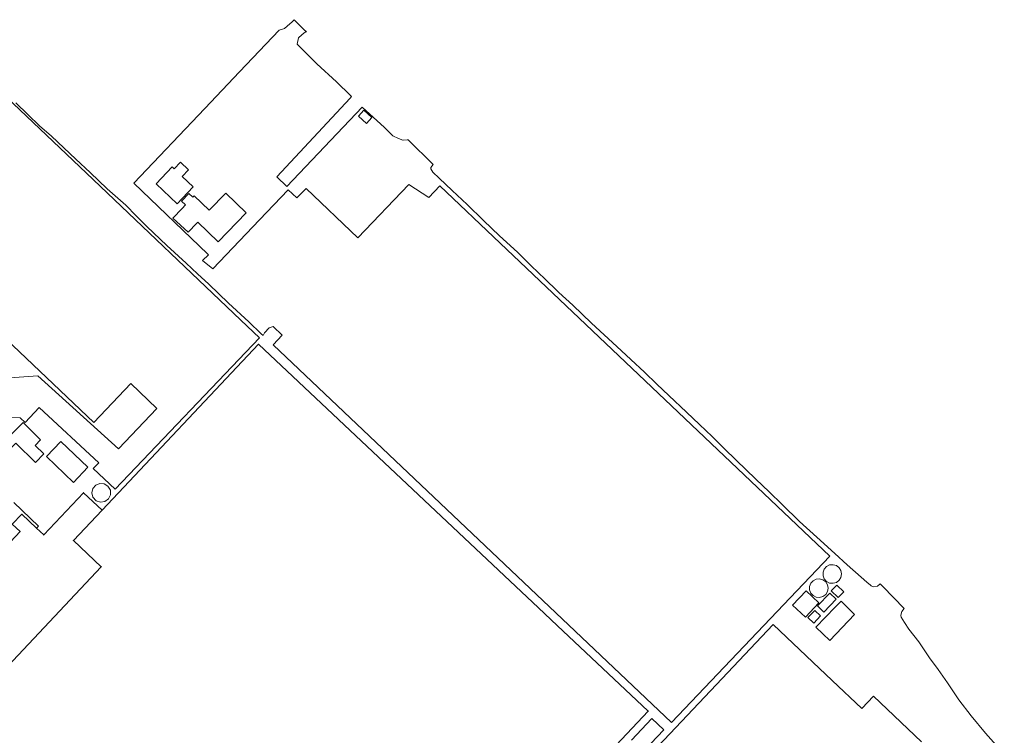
# Model space of a CAD drawing. Header units: metres. Extents: x 73718 to 76933, y 443658 to 446696.
# Tile 161 of 161: x 76463 to 76793, y 445957 to 446197. Entities that reach past the tile are written whole.
import ezdxf

# ---------------------------------------------------------------- set-up
doc = ezdxf.new("R2010")
doc.units = ezdxf.units.M
for name, color, linetype, lineweight in [('B-WE-OG-BEBOUWING-GV', 7, 'Continuous', 35), ('B-WE-OG-TERREIN_ERF-GV', 7, 'Continuous', 18), ('B-WE-VH-GESLOTENVERHARDING_ASFALT-GV', 10, 'Continuous', 18)]:
    doc.layers.add(name, color=color, linetype=linetype, lineweight=lineweight)

msp = doc.modelspace()

# ---------------------------------------------------------------- linework, layer by layer
at = {"layer": 'B-WE-OG-BEBOUWING-GV', "flags": 128}
msp.add_lwpolyline([(76490.596, 446032.743), (76480.98, 446022.528), (76490.306, 446013.749), (76443.224, 445963.797), (76440.928, 445961.362), (76431.673, 445951.561), (76443.224, 445940.681), (76474.764, 445910.971), (76512.027, 445875.867), (76553.127, 445837.226), (76643.224, 445932.932), (76673.752, 445965.361), (76643.224, 445994.1), (76636.956, 446000), (76543.019, 446088.431)], close=True, dxfattribs=at)
msp.add_lwpolyline([(76443.224, 445963.797), (76490.306, 446013.749), (76480.98, 446022.528), (76490.596, 446032.743), (76484.349, 446038.624), (76471.017, 446024.462), (76468.626, 446026.712), (76463.648, 446031.399), (76460.468, 446028.021), (76463.082, 446025.56), (76458.187, 446020.36)], dxfattribs=at)
at = {"layer": 'B-WE-OG-TERREIN_ERF-GV', "flags": 128}
for points in [[(76793.171, 445950.92), (76786.854, 445957.983), (76782.006, 445963.701), (76777.904, 445969.171), (76774.112, 445974.827), (76771.012, 445979.263), (76768.029, 445983.179), (76764.455, 445988.54), (76761.098, 445992.829), (76759.655, 445995.014), (76758.536, 445996.832), (76758.466, 445997.357), (76758.571, 445998.021), (76758.829, 445998.798), (76759.553, 445999.785), (76752.4, 446007.154), (76751.541, 446008.039), (76750.597, 446007.245), (76749.168, 446007.061), (76748.484, 446007.403), (76748.274, 446007.586), (76747.081, 446008.624), (76745.128, 446010.324), (76740.466, 446014.426), (76736.302, 446018.218), (76730.273, 446023.688), (76724.43, 446028.971), (76718.649, 446034.689), (76714.289, 446038.894), (76709.885, 446043.142), (76703.297, 446049.482), (76699.246, 446053.44), (76695.154, 446057.438), (76690.918, 446061.489), (76686.639, 446065.581), (76680.672, 446071.175), (76676.622, 446075.071), (76672.53, 446079.007), (76667.922, 446083.305), (76663.268, 446087.646), (76659.032, 446091.542), (76654.753, 446095.478), (76648.413, 446101.507), (76643.806, 446105.836), (76643.224, 446106.383), (76639.152, 446110.209), (76634.544, 446114.724), (76629.89, 446119.284), (76623.861, 446124.754), (76618.481, 446129.98), (76613.046, 446135.258), (76607.949, 446140.044), (76603.598, 446144.146), (76601.547, 446146.197), (76600.801, 446147.316), (76600.801, 446147.691), (76601.659, 446148.765), (76593.24, 446157.044), (76592.942, 446157.025), (76591.54, 446156.937), (76591.452, 446156.932), (76589.953, 446157.453), (76588.127, 446158.366), (76585.258, 446161.104), (76577.814, 446167.976), (76552.573, 446141.395), (76549.153, 446144.605), (76573.755, 446170.976), (76574.247, 446171.504), (76573.873, 446171.87), (76569.221, 446176.424), (76562.571, 446182.487), (76559.036, 446186.055), (76556.031, 446189.088), (76556.459, 446191.176), (76557.632, 446192.19), (76558.804, 446193.203), (76559.179, 446193.203), (76558.305, 446194.056), (76554.964, 446197.317), (76554.948, 446197.2), (76554.233, 446196.508), (76553.593, 446195.959), (76551.758, 446194.385), (76549.978, 446193.825), (76536.667, 446179.806), (76524.999, 446167.517), (76501.195, 446142.447), (76525.899, 446118.78), (76526.298, 446118.412), (76524.279, 446116.478), (76527.71, 446113.74), (76543.412, 446130.196), (76553.018, 446140.263), (76555.912, 446137.502), (76558.984, 446140.721), (76576.405, 446124.098), (76593.457, 446141.968), (76600.203, 446137.674), (76603.88, 446141.546), (76624.052, 446122.39), (76734.66, 446017.35), (76681.582, 445961.472), (76547.933, 446088.233), (76551.037, 446091.482), (76547.993, 446094.387), (76546.591, 446093.9), (76545.009, 446092.258), (76544.605, 446091.36), (76543.986, 446091.948), (76539.816, 446095.907), (76533.01, 446102.154), (76526.344, 446108.587), (76522.61, 446112.065), (76518.839, 446115.579), (76512.359, 446121.5), (76505.599, 446127.979), (76502.074, 446131.528), (76498.513, 446135.112), (76492.313, 446140.519), (76486.626, 446146.02), (76481.824, 446150.496), (76477.766, 446154.322), (76473.666, 446158.187), (76469.657, 446161.684), (76465.692, 446165.557), (76461.686, 446169.469)], [(76449.477, 446179.806), (76487.582, 446143.705), (76537.171, 446096.503), (76543.338, 446090.623), (76494.997, 446039.767), (76487.644, 446046.755), (76489.48, 446048.684), (76469.449, 446067.25), (76464.835, 446062.129), (76463.137, 446063.717), (76459.476, 446063.809)], [(76458.119, 446077.019), (76469.016, 446077.775), (76496.117, 446053.317), (76509.006, 446066.876), (76500.207, 446075.24), (76487.779, 446062.123), (76446.909, 446100.975)], [(76460.972, 446035.315), (76469.313, 446027.44), (76468.626, 446026.712), (76471.017, 446024.462), (76484.349, 446038.624), (76490.596, 446032.743), (76543.019, 446088.431), (76636.956, 446000), (76643.224, 445994.1), (76673.752, 445965.361), (76643.224, 445932.932)], [(76643.224, 445917.869), (76681.02, 445957.755), (76694.65, 445972.152), (76715.698, 445994.386), (76728.959, 445981.764), (76735.4, 445975.657), (76745.396, 445966.174), (76749.312, 445970.302), (76765.415, 445955.026)], [(76668.11, 445955.558), (76674.944, 445962.832), (76678.954, 445959.106), (76559.797, 445833.532)]]:
    msp.add_lwpolyline(points, dxfattribs=at)
for points in [[(76581.106, 446164.482), (76579.249, 446162.445), (76576.561, 446164.895), (76578.415, 446166.914)], [(76519.533, 446146.985), (76517.397, 446144.722), (76521.101, 446141.224), (76515.757, 446135.565), (76515.734, 446135.587), (76508.735, 446142.196), (76514.122, 446147.901), (76514.763, 446147.296), (76516.857, 446149.512)], [(76532.044, 446139.143), (76538.919, 446132.525), (76529.577, 446122.768), (76522.699, 446129.325), (76522.406, 446129.03), (76519.418, 446126.027), (76514.317, 446130.678), (76517.407, 446133.936), (76518.599, 446135.193), (76517.276, 446136.449), (76519.726, 446139.032), (76521.05, 446137.777), (76521.489, 446138.24), (76526.539, 446133.36)], [(76468.107, 446054.476), (76471.024, 446051.614), (76468.262, 446048.799), (76461.661, 446055.277), (76458.633, 446052.191), (76455.618, 446055.15), (76459.297, 446058.899), (76460.1, 446058.11), (76464.092, 446062.178), (76469.988, 446056.393)], [(76485.835, 446047.127), (76480.979, 446042.09), (76471.946, 446050.797), (76476.802, 446055.835)], [(76491.312, 446041.57), (76492.574, 446040.797), (76493.367, 446039.475), (76493.442, 446037.935), (76492.784, 446036.542), (76491.546, 446035.624), (76490.021, 446035.398), (76488.57, 446035.917), (76487.535, 446037.059), (76487.16, 446038.554), (76487.506, 446039.993), (76488.468, 446041.119), (76489.836, 446041.686)], [(76734.597, 446008.312), (76733.563, 446008.827), (76732.785, 446009.681), (76732.367, 446010.758), (76732.367, 446011.914), (76732.785, 446012.991), (76733.563, 446013.845), (76734.597, 446014.36), (76735.748, 446014.466), (76736.859, 446014.15), (76737.781, 446013.454), (76738.39, 446012.472), (76738.602, 446011.336), (76738.39, 446010.2), (76737.781, 446009.218), (76736.859, 446008.522), (76735.748, 446008.205)], [(76730.098, 446003.571), (76729.066, 446004.085), (76728.29, 446004.937), (76727.873, 446006.012), (76727.873, 446007.165), (76728.29, 446008.241), (76729.066, 446009.093), (76730.098, 446009.607), (76731.247, 446009.713), (76732.356, 446009.397), (76733.276, 446008.703), (76733.883, 446007.722), (76734.095, 446006.589), (76733.883, 446005.455), (76733.276, 446004.475), (76732.356, 446003.78), (76731.247, 446003.465)], [(76735.127, 446005.684), (76736.952, 446007.59), (76739.3, 446005.343), (76737.475, 446003.436)], [(76726.442, 445996.831), (76722.181, 446000.863), (76726.738, 446005.679), (76730.982, 446001.626)], [(76736.756, 446002.853), (76732.663, 445998.578), (76730.533, 446000.617), (76734.626, 446004.892)], [(76740.647, 446000), (76742.919, 445997.703), (76734.711, 445989.006), (76729.937, 445993.524), (76736.421, 446000.162), (76738.406, 446002.265)], [(76731.528, 445997.276), (76729.242, 445994.888), (76727.321, 445996.727), (76729.607, 445999.115)]]:
    msp.add_lwpolyline(points, close=True, dxfattribs=at)
at = {"layer": 'B-WE-VH-GESLOTENVERHARDING_ASFALT-GV', "flags": 128}
msp.add_lwpolyline([(76458.187, 446020.36), (76463.082, 446025.56), (76460.468, 446028.021), (76463.648, 446031.399), (76468.626, 446026.712), (76469.313, 446027.44), (76460.972, 446035.315)], dxfattribs=at)

doc.saveas('drawing.dxf')
